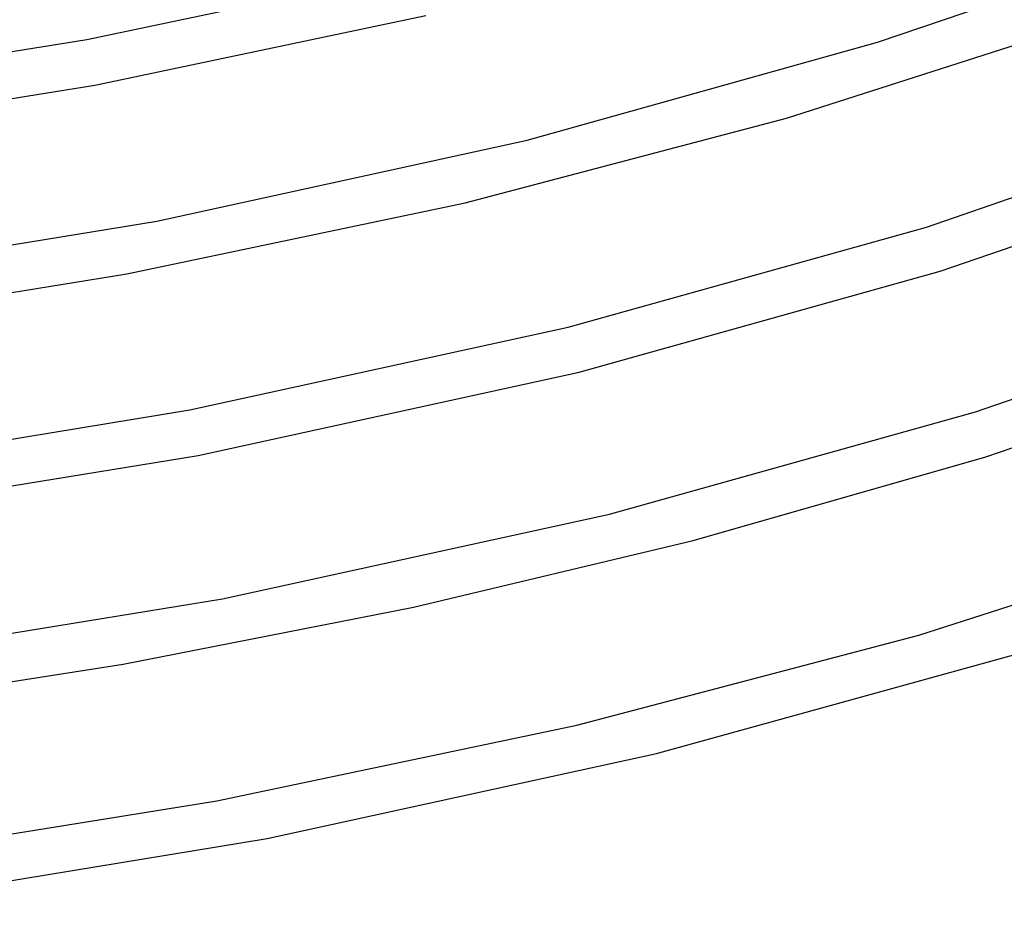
# Model space of a CAD drawing. Header units: millimetres. Extents: x -417 to 417, y -210 to 365.
# Tile 36 of 100: x 117 to 202, y -187 to -111. Entities that reach past the tile are written whole.
import ezdxf

# ---------------------------------------------------------------- set-up
doc = ezdxf.new("R2010")
doc.units = ezdxf.units.MM
doc.layers.add('THICK', color=7, linetype='Continuous')

msp = doc.modelspace()

# ---------------------------------------------------------------- linework, layer by layer
at = {"layer": 'THICK'}
for p, q in [((191.265, -112.755), (218.015, -103.576)), ((123.014, -112.507), (151.366, -106.54)), ((123.715, -116.445), (152.269, -110.437)), ((183.425, -119.303), (209.439, -110.96)), ((93.5, -117.253), (123.014, -112.507)), ((161.019, -121.201), (191.265, -112.755)), ((94.003, -121.221), (123.715, -116.445)), ((155.682, -126.612), (183.425, -119.303)), ((195.495, -128.708), (222.838, -119.325)), ((129.056, -128.202), (161.019, -121.201)), ((196.675, -132.53), (224.248, -123.068)), ((126.482, -132.756), (155.682, -126.612)), ((95.592, -133.671), (129.056, -128.202)), ((164.573, -137.342), (195.495, -128.708)), ((165.519, -141.229), (196.675, -132.53)), ((96.098, -137.639), (126.482, -132.756)), ((199.726, -144.659), (227.664, -135.072)), ((131.895, -144.499), (164.573, -137.342)), ((200.631, -148.546), (232.138, -137.645)), ((132.618, -148.433), (165.519, -141.229)), ((97.685, -150.089), (131.895, -144.499)), ((168.128, -153.483), (199.726, -144.659)), ((98.19, -154.057), (132.618, -148.433)), ((175.359, -155.773), (200.631, -148.546)), ((134.736, -160.795), (168.128, -153.483)), ((194.837, -163.952), (222.49, -155.084)), ((151.223, -161.519), (175.359, -155.773)), ((99.777, -166.507), (134.736, -160.795)), ((126.142, -166.438), (151.223, -161.519)), ((165.32, -171.722), (194.837, -163.952)), ((172.207, -174.173), (204.079, -165.35)), ((100.283, -170.475), (126.142, -166.438)), ((134.233, -178.254), (165.32, -171.722)), ((138.58, -181.508), (172.207, -174.173)), ((101.873, -183.443), (134.233, -178.254)), ((103.425, -187.268), (138.58, -181.508))]:
    msp.add_line(p, q, dxfattribs=at)

doc.saveas('drawing.dxf')
